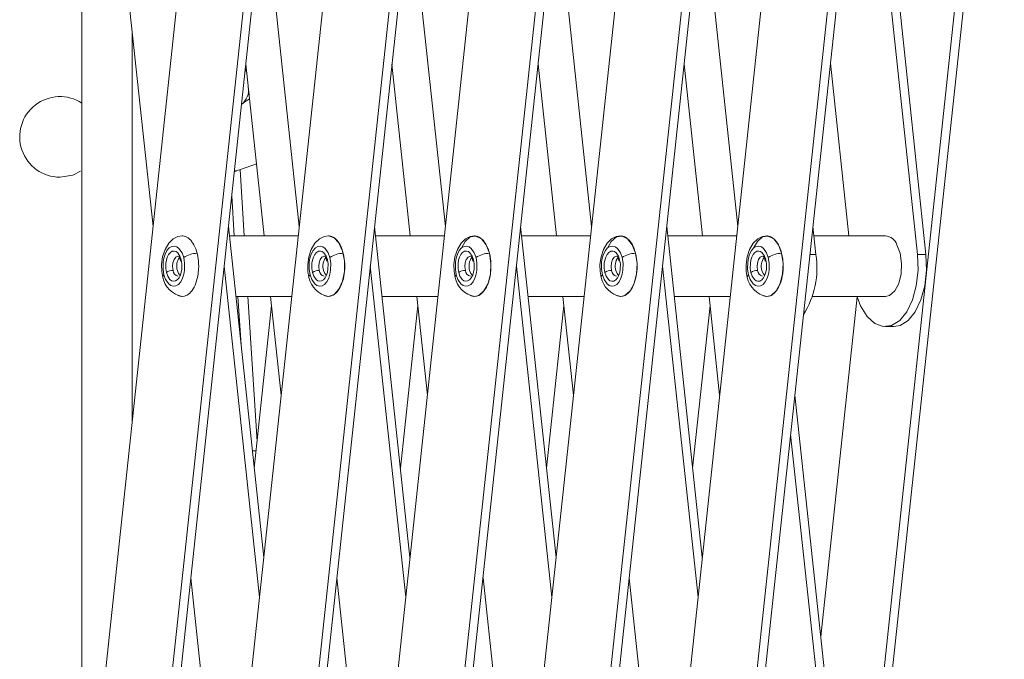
# Model space of a CAD drawing. Header units: millimetres. Extents: x -413 to 211, y -150 to 1311.
# Tile 4 of 9: x -25 to 73, y -49 to 14. Entities that reach past the tile are written whole.
import ezdxf

# ---------------------------------------------------------------- set-up
doc = ezdxf.new("R2010")
doc.units = ezdxf.units.MM

msp = doc.modelspace()

# ---------------------------------------------------------------- linework, layer by layer
at = {"color": 7, "linetype": 'Continuous', "lineweight": 15}
for p, q in [((-4.462, 58.674), (-18.973, -76.703)), ((10.05, 58.674), (-4.462, -76.704)), ((24.561, 58.673), (10.048, -76.704)), ((39.072, 58.672), (24.559, -76.705)), ((-18.133, 56.345), (-11.422, -6.26)), ((-12.594, -79.032), (1.918, 56.345)), ((-11.753, -79.032), (2.758, 56.345)), ((1.917, -79.032), (16.429, 56.345)), ((2.757, -79.032), (17.269, 56.345)), ((16.427, -79.033), (30.94, 56.344)), ((17.268, -79.033), (31.781, 56.344)), ((30.938, -79.034), (45.451, 56.343)), ((31.778, -79.034), (46.292, 56.343)), ((58.055, -79.034), (72.334, 54.201)), ((46.289, -79.034), (60.503, 53.592)), ((58.895, -79.034), (73.092, 53.43)), ((52.865, 52.014), (39.069, -76.706)), ((-18.49, 51.51), (-18.49, -71.868)), ((45.448, -79.034), (59.42, 51.333)), ((59.574, 44.921), (65.31, -9.027)), ((59.152, 40.984), (64.47, -9.027)), ((-0.432, 26.588), (3.089, -6.261)), ((14.079, 26.587), (17.6, -6.261)), ((28.59, 26.587), (32.111, -6.262)), ((46.621, -6.242), (43.116, 26.721)), ((-13.49, -25.553), (-13.49, 13.034)), ((-2.225, 9.863), (-0.398, -7.181)), ((12.287, 9.863), (14.113, -7.181)), ((26.798, 9.863), (28.624, -7.182)), ((41.309, 9.862), (43.135, -7.183)), ((57.647, -7.183), (55.825, 9.947)), ((-2.269, 9.447), (-2.14, 9.071)), ((-3.174, -0.676), (-3.358, -0.71)), ((-3.323, -0.774), (-1.164, -0.033)), ((-2.798, -0.594), (-2.384, -7.181)), ((-3.625, -3.198), (-3.375, -7.181)), ((-0.432, -39.107), (-3.953, -6.261)), ((14.079, -39.108), (10.558, -6.261)), ((28.589, -39.108), (25.069, -6.261)), ((43.099, -39.102), (39.58, -6.262)), ((54.089, -6.251), (54.384, -9.027)), ((2.99, -7.181), (-3.854, -7.181)), ((17.501, -7.181), (10.657, -7.181)), ((32.012, -7.182), (25.168, -7.182)), ((46.52, -7.183), (39.678, -7.183)), ((61.279, -7.183), (54.188, -7.183)), ((65.31, -9.027), (64.47, -9.027)), ((-0.852, -43.028), (-4.373, -10.181)), ((13.658, -43.028), (10.138, -10.181)), ((28.169, -43.028), (24.649, -10.182)), ((42.679, -43.023), (39.16, -10.183)), ((-3.211, -13.181), (2.347, -13.181)), ((-2.998, -13.181), (-2.697, -17.981)), ((-2.007, -13.181), (-1.102, -27.597)), ((0.245, -13.181), (1.296, -22.984)), ((11.3, -13.181), (16.858, -13.181)), ((14.756, -13.181), (15.807, -22.984)), ((25.811, -13.182), (31.369, -13.182)), ((29.267, -13.182), (30.318, -22.984)), ((40.321, -13.183), (45.877, -13.183)), ((43.778, -13.183), (44.828, -22.976)), ((54.01, -13.183), (61.279, -13.183)), ((58.479, -13.231), (54.865, -46.944)), ((0.344, -14.101), (-1.384, -30.225)), ((14.855, -14.101), (13.127, -30.225)), ((29.366, -14.102), (27.637, -30.226)), ((43.877, -14.103), (42.148, -30.227)), ((61.279, -16.183), (62.12, -16.183)), ((58.055, -76.706), (52.297, -22.976)), ((57.214, -76.706), (51.877, -26.897)), ((-7.688, -41.102), (-4.167, -73.948)), ((6.823, -41.102), (10.344, -73.948)), ((21.334, -41.103), (24.854, -73.949)), ((35.845, -41.104), (39.364, -73.949))]:
    msp.add_line(p, q, dxfattribs=at)
at = {"color": 8, "linetype": 'Continuous', "lineweight": 15}
for p, q in [((-2.65, 5.891), (-1.856, 6.424)), ((54.384, -9.027), (53.792, -9.027)), ((-1.569, -28.504), (-1.2, -28.504))]:
    msp.add_line(p, q, dxfattribs=at)
at = {"color": 7, "linetype": 'Continuous', "lineweight": 15, "flags": 128}
for points in [[(-20.671, -1.35), (-19.394, -1.141), (-18.636, -0.741)], [(-8.529, -7.181), (-8.968, -7.246), (-9.431, -7.475), (-9.873, -7.901), (-10.238, -8.516), (-10.482, -9.257), (-10.586, -10.024), (-10.57, -10.722), (-10.47, -11.3)], [(-7.056, -8.907), (-7.118, -8.687), (-7.191, -8.475), (-7.274, -8.271), (-7.368, -8.08), (-7.466, -7.91), (-7.572, -7.754), (-7.687, -7.613), (-7.81, -7.489), (-7.933, -7.389), (-8.061, -7.307), (-8.195, -7.244), (-8.333, -7.203), (-8.467, -7.183), (-8.532, -7.189)], [(5.982, -7.181), (5.543, -7.247), (5.08, -7.475), (4.638, -7.901), (4.273, -8.517), (4.029, -9.258), (3.925, -10.024), (3.941, -10.722), (4.041, -11.3)], [(7.455, -8.907), (7.393, -8.687), (7.32, -8.475), (7.237, -8.271), (7.143, -8.08), (7.045, -7.91), (6.939, -7.755), (6.824, -7.613), (6.701, -7.49), (6.578, -7.389), (6.45, -7.308), (6.316, -7.245), (6.178, -7.203), (6.044, -7.183), (5.979, -7.189)], [(5.983, -13.181), (6.539, -13), (7.028, -12.479), (7.391, -11.681), (7.584, -10.702), (7.584, -9.66), (7.391, -8.681), (7.028, -7.883), (6.539, -7.362), (5.983, -7.181)], [(20.493, -7.182), (20.054, -7.247), (19.591, -7.476), (19.149, -7.902), (18.784, -8.517), (18.54, -9.258), (18.436, -10.024), (18.452, -10.722), (18.552, -11.301)], [(21.641, -8.057), (21.178, -7.461), (20.633, -7.193), (20.07, -7.285), (19.559, -7.727), (19.218, -8.324)], [(21.966, -8.908), (21.904, -8.688), (21.831, -8.476), (21.748, -8.272), (21.654, -8.081), (21.556, -7.911), (21.45, -7.755), (21.334, -7.614), (21.212, -7.49), (21.089, -7.39), (20.961, -7.308), (20.827, -7.245), (20.689, -7.203), (20.555, -7.184), (20.49, -7.189)], [(35.003, -7.183), (34.565, -7.248), (34.102, -7.477), (33.66, -7.903), (33.294, -8.518), (33.051, -9.259), (32.947, -10.025), (32.963, -10.723), (33.063, -11.302)], [(36.152, -8.057), (35.689, -7.461), (35.144, -7.193), (34.581, -7.286), (34.07, -7.728), (33.728, -8.324)], [(36.477, -8.909), (36.414, -8.688), (36.342, -8.477), (36.259, -8.273), (36.165, -8.081), (36.067, -7.911), (35.961, -7.756), (35.845, -7.615), (35.723, -7.491), (35.6, -7.391), (35.472, -7.309), (35.337, -7.246), (35.2, -7.204), (35.065, -7.185), (35.001, -7.19)], [(49.512, -7.183), (49.073, -7.248), (48.61, -7.477), (48.168, -7.903), (47.803, -8.518), (47.559, -9.259), (47.455, -10.025), (47.471, -10.724), (47.571, -11.302)], [(50.661, -8.058), (50.197, -7.462), (49.652, -7.194), (49.089, -7.286), (48.578, -7.728), (48.237, -8.325)], [(50.985, -8.909), (50.923, -8.689), (50.85, -8.477), (50.767, -8.273), (50.673, -8.082), (50.575, -7.912), (50.469, -7.756), (50.354, -7.615), (50.231, -7.491), (50.108, -7.391), (49.98, -7.309), (49.846, -7.246), (49.708, -7.204), (49.574, -7.185), (49.509, -7.19)], [(-10.35, -11.03), (-10.439, -10.489), (-10.429, -9.774), (-10.36, -9.375), (-10.236, -8.983), (-10.056, -8.635), (-9.829, -8.37), (-9.573, -8.217), (-9.313, -8.184), (-9.07, -8.258), (-8.859, -8.415), (-8.555, -8.859), (-8.387, -9.332)], [(-10.104, -10.818), (-10.172, -10.412), (-10.164, -9.876), (-10.112, -9.576), (-10.019, -9.282), (-9.884, -9.021), (-9.714, -8.823), (-9.522, -8.708), (-9.327, -8.683), (-9.145, -8.739), (-8.987, -8.857), (-8.759, -9.189), (-8.632, -9.544)], [(4.161, -11.03), (4.072, -10.489), (4.081, -9.774), (4.151, -9.375), (4.275, -8.983), (4.455, -8.635), (4.682, -8.37), (4.938, -8.217), (5.198, -8.184), (5.441, -8.259), (5.651, -8.415), (5.956, -8.859), (6.124, -9.332)], [(4.407, -10.818), (4.339, -10.412), (4.347, -9.876), (4.399, -9.577), (4.492, -9.283), (4.627, -9.022), (4.797, -8.823), (4.989, -8.708), (5.184, -8.683), (5.366, -8.739), (5.524, -8.857), (5.752, -9.189), (5.879, -9.544)], [(18.672, -11.031), (18.583, -10.49), (18.592, -9.775), (18.662, -9.376), (18.786, -8.984), (18.966, -8.636), (19.193, -8.371), (19.449, -8.218), (19.709, -8.184), (19.952, -8.259), (20.162, -8.416), (20.467, -8.859), (20.635, -9.333)], [(18.918, -10.819), (18.85, -10.413), (18.858, -9.876), (18.91, -9.577), (19.003, -9.283), (19.138, -9.022), (19.308, -8.824), (19.5, -8.709), (19.695, -8.684), (19.877, -8.74), (20.035, -8.857), (20.263, -9.19), (20.389, -9.545)], [(20.494, -13.182), (20.918, -13.078), (21.429, -12.636), (21.827, -11.898), (22.065, -10.953), (22.113, -9.915), (21.966, -8.909), (21.641, -8.057)], [(33.183, -11.032), (33.093, -10.491), (33.103, -9.775), (33.172, -9.377), (33.296, -8.984), (33.477, -8.637), (33.704, -8.372), (33.96, -8.218), (34.22, -8.185), (34.463, -8.26), (34.673, -8.417), (34.977, -8.86), (35.146, -9.333)], [(33.428, -10.819), (33.361, -10.414), (33.368, -9.877), (33.42, -9.578), (33.513, -9.284), (33.649, -9.023), (33.819, -8.824), (34.011, -8.709), (34.206, -8.685), (34.388, -8.741), (34.546, -8.858), (34.774, -9.191), (34.9, -9.546)], [(35.005, -13.183), (35.428, -13.079), (35.94, -12.637), (36.338, -11.899), (36.576, -10.954), (36.624, -9.916), (36.477, -8.91), (36.152, -8.057)], [(47.691, -11.032), (47.602, -10.491), (47.612, -9.776), (47.681, -9.377), (47.805, -8.985), (47.985, -8.637), (48.212, -8.372), (48.468, -8.219), (48.728, -8.185), (48.971, -8.26), (49.181, -8.417), (49.486, -8.861), (49.654, -9.334)], [(47.937, -10.82), (47.869, -10.414), (47.877, -9.877), (47.929, -9.578), (48.022, -9.284), (48.157, -9.023), (48.327, -8.825), (48.519, -8.71), (48.714, -8.685), (48.896, -8.741), (49.054, -8.858), (49.282, -9.191), (49.409, -9.546)], [(49.513, -13.183), (49.937, -13.079), (50.448, -12.637), (50.846, -11.899), (51.084, -10.954), (51.132, -9.916), (50.985, -8.91), (50.661, -8.058)], [(61.279, -13.183), (61.703, -13.079), (62.214, -12.637), (62.613, -11.899), (62.85, -10.954), (62.899, -9.916), (62.751, -8.91), (62.427, -8.058)], [(-8.387, -9.332), (-8.298, -9.873), (-8.307, -10.588), (-8.376, -10.987), (-8.501, -11.379), (-8.681, -11.727), (-8.908, -11.992), (-9.164, -12.145), (-9.424, -12.178), (-9.667, -12.104), (-9.877, -11.947), (-10.182, -11.503), (-10.35, -11.03)], [(-8.632, -9.544), (-8.565, -9.95), (-8.573, -10.486), (-8.624, -10.785), (-8.718, -11.079), (-8.853, -11.34), (-9.023, -11.539), (-9.215, -11.654), (-9.41, -11.679), (-9.592, -11.623), (-9.75, -11.505), (-9.978, -11.173), (-10.104, -10.818)], [(-9.006, -13.047), (-8.995, -13.055), (-8.861, -13.117), (-8.723, -13.159), (-8.589, -13.179), (-8.315, -13.155), (-8.178, -13.11), (-8.047, -13.047), (-7.794, -12.857), (-7.672, -12.731), (-7.56, -12.592), (-7.355, -12.258), (-7.263, -12.065), (-7.183, -11.865), (-7.048, -11.424), (-6.996, -11.186), (-6.956, -10.948), (-6.909, -10.45), (-6.902, -10.193), (-6.907, -9.945), (-6.924, -9.697), (-6.952, -9.446), (-6.992, -9.2), (-7.056, -8.907)], [(-8.949, -9.181), (-8.845, -9.232), (-8.775, -9.355), (-8.693, -9.679)], [(6.124, -9.332), (6.213, -9.873), (6.204, -10.588), (6.135, -10.987), (6.01, -11.379), (5.83, -11.727), (5.603, -11.992), (5.347, -12.145), (5.087, -12.179), (4.844, -12.104), (4.634, -11.947), (4.329, -11.503), (4.161, -11.03)], [(5.879, -9.544), (5.946, -9.95), (5.938, -10.486), (5.887, -10.786), (5.793, -11.08), (5.658, -11.341), (5.488, -11.539), (5.296, -11.654), (5.101, -11.679), (4.919, -11.623), (4.761, -11.506), (4.533, -11.173), (4.407, -10.818)], [(5.527, -13.06), (5.65, -13.118), (5.788, -13.16), (5.922, -13.179), (6.196, -13.155), (6.333, -13.111), (6.464, -13.047), (6.717, -12.858), (6.839, -12.732), (6.951, -12.592), (7.156, -12.258), (7.248, -12.065), (7.328, -11.865), (7.463, -11.425), (7.515, -11.186), (7.555, -10.948), (7.602, -10.451), (7.609, -10.194), (7.604, -9.945), (7.587, -9.697), (7.559, -9.447), (7.519, -9.2), (7.455, -8.907)], [(5.562, -9.181), (5.666, -9.232), (5.736, -9.355), (5.818, -9.679)], [(20.635, -9.333), (20.724, -9.873), (20.715, -10.589), (20.645, -10.988), (20.521, -11.38), (20.341, -11.728), (20.114, -11.992), (19.858, -12.146), (19.598, -12.179), (19.355, -12.104), (19.145, -11.948), (18.84, -11.504), (18.672, -11.031)], [(20.389, -9.545), (20.457, -9.951), (20.449, -10.487), (20.397, -10.786), (20.304, -11.08), (20.169, -11.341), (19.999, -11.54), (19.807, -11.655), (19.612, -11.68), (19.43, -11.624), (19.272, -11.506), (19.044, -11.173), (18.918, -10.819)], [(20.012, -13.046), (20.027, -13.055), (20.161, -13.118), (20.299, -13.16), (20.433, -13.18), (20.707, -13.156), (20.844, -13.111), (20.974, -13.048), (21.228, -12.858), (21.35, -12.732), (21.461, -12.593), (21.667, -12.259), (21.759, -12.065), (21.839, -11.866), (21.973, -11.425), (22.026, -11.186), (22.066, -10.949), (22.113, -10.451), (22.12, -10.194), (22.115, -9.946), (22.098, -9.697), (22.07, -9.447), (22.03, -9.2), (21.966, -8.908)], [(20.073, -9.182), (20.177, -9.233), (20.247, -9.356), (20.329, -9.68)], [(35.146, -9.333), (35.235, -9.874), (35.225, -10.59), (35.156, -10.988), (35.032, -11.381), (34.852, -11.729), (34.624, -11.993), (34.369, -12.147), (34.109, -12.18), (33.866, -12.105), (33.655, -11.948), (33.351, -11.505), (33.183, -11.032)], [(34.9, -9.546), (34.967, -9.951), (34.96, -10.488), (34.908, -10.787), (34.815, -11.081), (34.68, -11.342), (34.509, -11.541), (34.318, -11.656), (34.123, -11.681), (33.94, -11.625), (33.783, -11.507), (33.554, -11.174), (33.428, -10.819)], [(34.523, -13.047), (34.538, -13.056), (34.672, -13.119), (34.81, -13.161), (34.944, -13.18), (35.218, -13.157), (35.355, -13.112), (35.485, -13.049), (35.739, -12.859), (35.861, -12.733), (35.972, -12.593), (36.178, -12.26), (36.27, -12.066), (36.35, -11.867), (36.484, -11.426), (36.537, -11.187), (36.576, -10.95), (36.624, -10.452), (36.63, -10.195), (36.625, -9.947), (36.609, -9.698), (36.581, -9.448), (36.541, -9.201), (36.477, -8.909)], [(34.584, -9.183), (34.687, -9.234), (34.758, -9.357), (34.84, -9.681)], [(49.654, -9.334), (49.743, -9.875), (49.734, -10.59), (49.665, -10.989), (49.54, -11.381), (49.36, -11.729), (49.133, -11.994), (48.877, -12.147), (48.617, -12.18), (48.374, -12.105), (48.164, -11.949), (47.859, -11.505), (47.691, -11.032)], [(49.409, -9.546), (49.476, -9.952), (49.468, -10.488), (49.417, -10.787), (49.323, -11.081), (49.188, -11.342), (49.018, -11.541), (48.826, -11.656), (48.631, -11.681), (48.449, -11.625), (48.291, -11.507), (48.063, -11.174), (47.937, -10.82)], [(49.033, -13.048), (49.046, -13.056), (49.18, -13.119), (49.318, -13.161), (49.452, -13.181), (49.726, -13.157), (49.863, -13.112), (49.994, -13.049), (50.247, -12.859), (50.369, -12.733), (50.481, -12.594), (50.686, -12.26), (50.778, -12.066), (50.858, -11.867), (50.993, -11.426), (51.045, -11.187), (51.085, -10.95), (51.132, -10.452), (51.139, -10.195), (51.134, -9.947), (51.117, -9.698), (51.089, -9.448), (51.049, -9.201), (50.985, -8.909)], [(49.092, -9.183), (49.196, -9.234), (49.266, -9.357), (49.348, -9.681)], [(64.47, -9.027), (64.523, -10.591), (64.355, -12.126), (63.978, -13.529), (63.417, -14.704), (62.71, -15.571), (61.905, -16.07), (61.058, -16.169), (60.226, -15.859), (59.466, -15.163), (58.829, -14.127), (58.479, -13.231)], [(65.31, -9.027), (65.364, -10.591), (65.196, -12.126), (64.818, -13.529), (64.257, -14.704), (63.55, -15.571), (62.746, -16.07), (62.12, -16.183)]]:
    msp.add_lwpolyline(points, dxfattribs=at)
at = {"color": 8, "linetype": 'Continuous', "lineweight": 15, "flags": 128}
for points in [[(-9.439, -10.605), (-9.489, -10.227), (-9.458, -9.841), (-9.348, -9.507), (-9.178, -9.275), (-8.973, -9.182), (-8.951, -9.181)], [(-8.693, -9.678), (-8.689, -9.613), (-8.632, -9.544)], [(5.072, -10.606), (5.021, -10.227), (5.053, -9.841), (5.162, -9.507), (5.333, -9.276), (5.538, -9.182), (5.56, -9.181)], [(5.818, -9.679), (5.822, -9.613), (5.879, -9.544)], [(19.583, -10.606), (19.532, -10.228), (19.564, -9.842), (19.673, -9.508), (19.844, -9.276), (20.049, -9.183), (20.07, -9.182)], [(20.329, -9.679), (20.333, -9.614), (20.389, -9.545)], [(34.094, -10.607), (34.043, -10.228), (34.075, -9.843), (34.184, -9.509), (34.354, -9.277), (34.56, -9.184), (34.581, -9.183)], [(34.84, -9.68), (34.843, -9.614), (34.9, -9.546)], [(48.602, -10.607), (48.551, -10.229), (48.583, -9.843), (48.692, -9.509), (48.863, -9.277), (49.068, -9.184), (49.09, -9.183)], [(49.348, -9.68), (49.352, -9.615), (49.409, -9.546)], [(-8.733, -11.098), (-8.893, -10.92), (-9.019, -10.605)], [(5.778, -11.098), (5.618, -10.92), (5.492, -10.606)], [(20.289, -11.099), (20.129, -10.92), (20.003, -10.606)], [(34.8, -11.1), (34.64, -10.921), (34.514, -10.607)], [(49.308, -11.1), (49.148, -10.922), (49.022, -10.607)], [(-10.469, -11.3), (-10.47, -11.299), (-10.463, -11.167), (-10.35, -11.03)], [(4.042, -11.3), (4.041, -11.299), (4.048, -11.168), (4.161, -11.03)], [(18.552, -11.301), (18.552, -11.3), (18.559, -11.168), (18.672, -11.031)], [(33.063, -11.301), (33.062, -11.301), (33.07, -11.169), (33.183, -11.032)], [(47.572, -11.302), (47.571, -11.301), (47.578, -11.169), (47.691, -11.032)]]:
    msp.add_lwpolyline(points, dxfattribs=at)
at = {"color": 7, "linetype": 'Continuous', "lineweight": 15}
for centre, radius, start, end in [((-3.686, 7.262), 1.736, 306.54186, 10.45026), ((-20.677, 2.646), 3.996, 56.81703, 270.08867), ((61.174, -8.511), 1.332, 19.8948, 85.45877), ((-7.603, -10.183), 1.477, 143.87139, 196.62761), ((-7.052, -11.219), 2.312, 90.10859, 125.27598), ((6.908, -10.183), 1.477, 143.87139, 196.62761), ((7.459, -11.22), 2.312, 90.10859, 125.27598), ((21.418, -10.184), 1.477, 143.87139, 196.62761), ((21.97, -11.22), 2.312, 90.10859, 125.27598), ((35.929, -10.185), 1.477, 143.87139, 196.62761), ((36.481, -11.221), 2.312, 90.10859, 125.27598), ((50.438, -10.185), 1.477, 143.87139, 196.62761), ((50.989, -11.221), 2.312, 90.10859, 125.27598), ((45.868, -10.363), 8.62, 327.7033, 8.91189), ((-9.437, -11.762), 1.156, 90.10859, 125.27598), ((5.074, -11.762), 1.156, 90.10859, 125.27598), ((19.585, -11.763), 1.156, 90.10859, 125.27598), ((34.096, -11.763), 1.156, 90.10859, 125.27598), ((48.604, -11.764), 1.156, 90.10859, 125.27598), ((-8.121, -10.817), 2.398, 191.60646, 260.26273), ((6.39, -10.818), 2.398, 191.60646, 260.26273), ((20.901, -10.818), 2.398, 191.60646, 260.26273), ((35.412, -10.819), 2.398, 191.60646, 260.26273), ((49.92, -10.819), 2.398, 191.60646, 260.26273)]:
    msp.add_arc(centre, radius, start, end, dxfattribs=at)
at = {"color": 8, "linetype": 'Continuous', "lineweight": 15}
for centre in [(-8.807, -10.563), (5.704, -10.563), (20.215, -10.564), (34.726, -10.565), (49.234, -10.565)]:
    msp.add_arc(centre, 0.634, 183.84248, 257.21488, dxfattribs=at)

doc.saveas('drawing.dxf')
